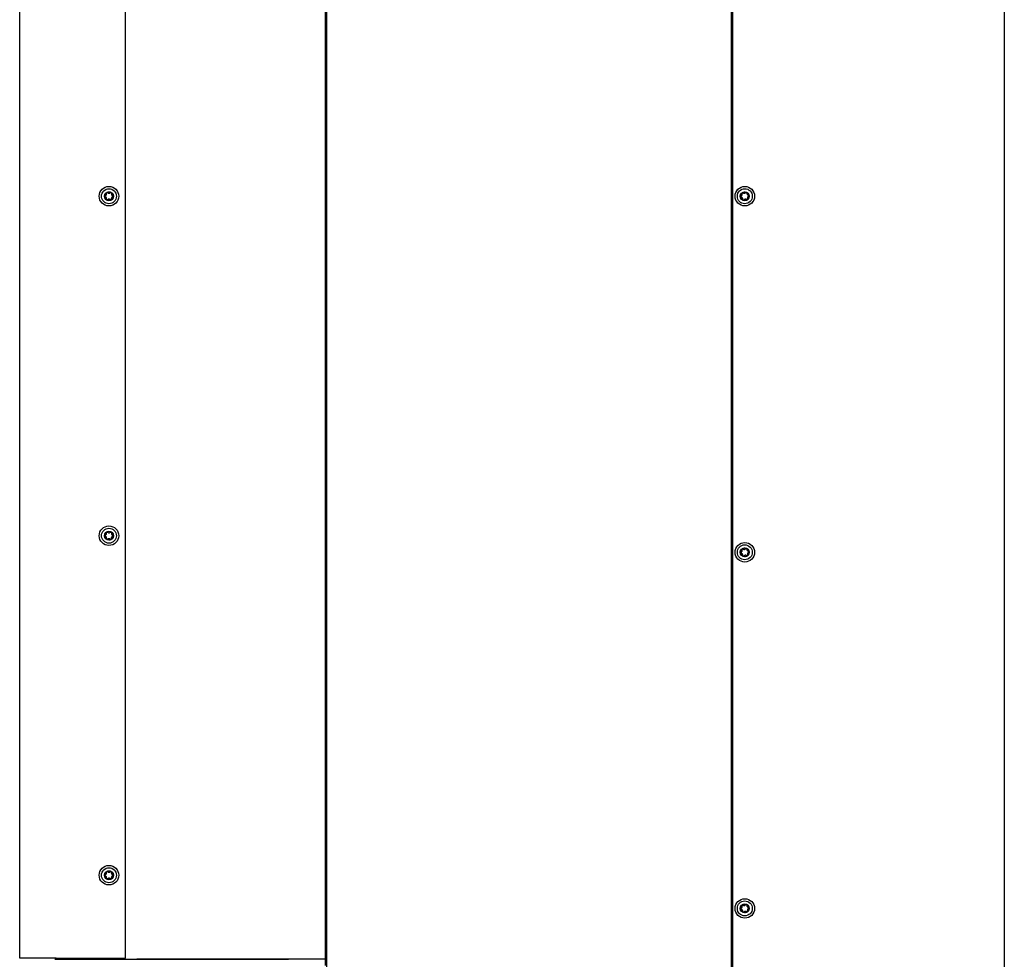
# Model space of a CAD drawing. Extents: x 1107 to 4046, y 937 to 3355.
# Tile 18 of 49: x 1109 to 1583, y 1859 to 2312. Entities that reach past the tile are written whole.
import ezdxf

# ---------------------------------------------------------------- set-up
doc = ezdxf.new("R2010")
doc.units = 0
doc.layers.add('KF_VIDA_L_+_C_RIGHT', color=7, linetype='CONTINUOUS')

# ---------------------------------------------------------------- blocks, each defined once
blk = doc.blocks.new('KF_VIDA_L_+_C_RIGHT')
at = {"layer": 'KF_VIDA_L_+_C_RIGHT'}
for p, q in [((-135, 1071.5), (-135, 3.5)), ((-134.5, 1071.5), (-134.5, 3.5)), ((-3.5, 1071.5), (-3.5, 3.5)), ((-330, 910.75), (-330, 164.25)), ((-477.8, 170.5), (-477.8, 904.5)), ((-426.8, 170.5), (-426.8, 904.5)), ((-330.43, 170), (-330.43, 905)), ((-330, 196.5), (-330.43, 196.5)), ((-460.3, 170.5), (-477.8, 170.5)), ((-460.8, 170), (-348.3, 170)), ((-460.3, 170.5), (-426.8, 170.5)), ((-449.8, 170.5), (-449.8, 170)), ((-348.3, 170), (-421.39, 170)), ((-330.6, 170), (-348.3, 170)), ((-330.6, 170), (-348.3, 170)), ((-330.6, 170), (-330.43, 170)), ((-330.43, 167), (-330.43, 170))]:
    blk.add_line(p, q, dxfattribs=at)
for centre, radius in [((-434.8, 537.5), 4.7), ((-434.8, 537.5), 3.6), ((-128.5, 537.5), 4.7), ((-128.5, 537.5), 3.6), ((-434.8, 537.5), 2.17), ((-128.5, 537.5), 2.17), ((-434.8, 374), 4.7), ((-434.8, 374), 3.6), ((-434.8, 374), 2.17), ((-128.5, 366), 4.7), ((-128.5, 366), 3.6), ((-128.5, 366), 2.17), ((-434.8, 210.5), 4.7), ((-434.8, 210.5), 3.6), ((-434.8, 210.5), 2.17), ((-128.5, 194.5), 4.7), ((-128.5, 194.5), 3.6), ((-128.5, 194.5), 2.17)]:
    blk.add_circle(centre, radius, dxfattribs=at)
for centre, radius, start, end in [((-434.8, 537.5), 1.97, 179.424, 239.424), ((-434.8, 537.5), 1.97, 119.424, 179.424), ((-434.8, 537.5), 1.97, 59.424, 119.424), ((-434.8, 537.5), 1.97, 299.424, 359.424), ((-434.8, 537.5), 1.97, 359.424, 59.424), ((-128.5, 537.5), 1.97, 128.4877, 188.4877), ((-128.5, 537.5), 1.98, 188.4877, 248.4877), ((-128.5, 537.5), 1.97, 68.4877, 128.4877), ((-128.5, 537.5), 1.97, 8.4877, 68.4877), ((-128.5, 537.5), 1.97, 308.4877, 8.4877), ((-434.8, 537.5), 1.97, 239.424, 299.424), ((-128.5, 537.5), 1.98, 248.4877, 308.4877), ((-434.8, 374), 1.97, 119.5788, 179.5788), ((-434.8, 374), 1.97, 59.5788, 119.5788), ((-434.8, 374), 1.97, 359.5788, 59.5788), ((-434.8, 374), 1.97, 179.5788, 239.5788), ((-434.8, 374), 1.97, 239.5788, 299.5788), ((-434.8, 374), 1.97, 299.5788, 359.5788), ((-128.5, 366), 1.97, 128.4776, 188.4776), ((-128.5, 366), 1.97, 188.4776, 248.4776), ((-128.5, 366), 1.97, 68.4776, 128.4776), ((-128.5, 366), 1.97, 8.4776, 68.4776), ((-128.5, 366), 1.97, 308.4776, 8.4776), ((-128.5, 366), 1.97, 248.4776, 308.4776), ((-434.8, 210.5), 1.97, 120, 180), ((-434.8, 210.5), 1.97, 180, 240), ((-434.8, 210.5), 1.97, 60, 120), ((-434.8, 210.5), 1.97, 240, 300), ((-434.8, 210.5), 1.97, 0, 60), ((-434.8, 210.5), 1.97, 300, 0), ((-128.5, 194.5), 1.97, 128.4584, 188.4584), ((-128.5, 194.5), 1.97, 68.4584, 128.4584), ((-128.5, 194.5), 1.97, 8.4584, 68.4584), ((-128.5, 194.5), 1.97, 308.4584, 8.4584), ((-128.5, 194.5), 1.97, 188.4584, 248.4584), ((-128.5, 194.5), 1.97, 248.4584, 308.4584)]:
    blk.add_arc(centre, radius, start, end, dxfattribs=at)
for points, knots in [([(-436.47, 537.13), (-436.53, 537.15), (-436.58, 537.17), (-436.67, 537.24), (-436.71, 537.29), (-436.76, 537.4), (-436.78, 537.46), (-436.78, 537.52)], [0.02105829, 0.02105829, 0.02105829, 0.02105829, 0.03895374, 0.03895374, 0.05689242, 0.05689242, 0.0748311, 0.0748311, 0.0748311, 0.0748311]), ([(-436.78, 537.52), (-436.77, 537.58), (-436.76, 537.64), (-436.7, 537.75), (-436.66, 537.8), (-436.57, 537.86), (-436.52, 537.89), (-436.47, 537.9)], [0.0748311, 0.0748311, 0.0748311, 0.0748311, 0.09276978, 0.09276978, 0.11070846, 0.11070846, 0.12860391, 0.12860391, 0.12860391, 0.12860391]), ([(-436.47, 537.9), (-436.42, 537.91), (-436.37, 537.93), (-436.26, 537.98), (-436.21, 538.02), (-436.1, 538.11), (-436.06, 538.17), (-435.99, 538.28), (-435.96, 538.35), (-435.93, 538.48), (-435.93, 538.55), (-435.93, 538.66), (-435.94, 538.72), (-435.96, 538.77)], [0.0316524, 0.0316524, 0.0316524, 0.0316524, 0.0483408, 0.0483408, 0.0683806, 0.0683806, 0.0884204, 0.0884204, 0.1084603, 0.1084603, 0.1285001, 0.1285001, 0.1451885, 0.1451885, 0.1451885, 0.1451885]), ([(-435.98, 536.26), (-435.97, 536.31), (-435.96, 536.36), (-435.95, 536.47), (-435.95, 536.54), (-435.98, 536.68), (-436.01, 536.74), (-436.07, 536.86), (-436.12, 536.92), (-436.22, 537.01), (-436.27, 537.05), (-436.37, 537.1), (-436.42, 537.12), (-436.47, 537.13)], [0.0316524, 0.0316524, 0.0316524, 0.0316524, 0.0483408, 0.0483408, 0.0683806, 0.0683806, 0.0884204, 0.0884204, 0.1084603, 0.1084603, 0.1285001, 0.1285001, 0.1451885, 0.1451885, 0.1451885, 0.1451885]), ([(-435.8, 535.8), (-435.86, 535.83), (-435.9, 535.87), (-435.97, 535.98), (-435.99, 536.04), (-436, 536.15), (-436, 536.2), (-435.98, 536.26)], [0.0748311, 0.0748311, 0.0748311, 0.0748311, 0.09276978, 0.09276978, 0.11070846, 0.11070846, 0.12860391, 0.12860391, 0.12860391, 0.12860391]), ([(-435.96, 538.77), (-435.97, 538.82), (-435.98, 538.88), (-435.96, 538.99), (-435.94, 539.05), (-435.87, 539.15), (-435.82, 539.19), (-435.77, 539.22)], [0.02105829, 0.02105829, 0.02105829, 0.02105829, 0.03895374, 0.03895374, 0.05689242, 0.05689242, 0.0748311, 0.0748311, 0.0748311, 0.0748311]), ([(-435.77, 539.22), (-435.72, 539.25), (-435.66, 539.27), (-435.54, 539.27), (-435.47, 539.26), (-435.37, 539.22), (-435.32, 539.19), (-435.29, 539.14)], [0.0748311, 0.0748311, 0.0748311, 0.0748311, 0.09276978, 0.09276978, 0.11070846, 0.11070846, 0.12860391, 0.12860391, 0.12860391, 0.12860391]), ([(-434.31, 535.86), (-434.35, 535.89), (-434.39, 535.93), (-434.48, 535.99), (-434.54, 536.02), (-434.68, 536.07), (-434.75, 536.08), (-434.88, 536.08), (-434.95, 536.07), (-435.09, 536.03), (-435.15, 536), (-435.24, 535.94), (-435.28, 535.9), (-435.32, 535.87)], [0.0316524, 0.0316524, 0.0316524, 0.0316524, 0.0483408, 0.0483408, 0.0683806, 0.0683806, 0.0884204, 0.0884204, 0.1084603, 0.1084603, 0.1285001, 0.1285001, 0.1451885, 0.1451885, 0.1451885, 0.1451885]), ([(-435.29, 539.14), (-435.25, 539.11), (-435.21, 539.07), (-435.12, 539.01), (-435.06, 538.98), (-434.92, 538.93), (-434.85, 538.92), (-434.72, 538.92), (-434.65, 538.93), (-434.51, 538.97), (-434.45, 539), (-434.36, 539.06), (-434.32, 539.1), (-434.28, 539.13)], [0.0316524, 0.0316524, 0.0316524, 0.0316524, 0.0483408, 0.0483408, 0.0683806, 0.0683806, 0.0884204, 0.0884204, 0.1084603, 0.1084603, 0.1285001, 0.1285001, 0.1451885, 0.1451885, 0.1451885, 0.1451885]), ([(-434.28, 539.13), (-434.24, 539.17), (-434.19, 539.21), (-434.09, 539.25), (-434.03, 539.26), (-433.91, 539.25), (-433.85, 539.23), (-433.8, 539.2)], [0.02105829, 0.02105829, 0.02105829, 0.02105829, 0.03895374, 0.03895374, 0.05689242, 0.05689242, 0.0748311, 0.0748311, 0.0748311, 0.0748311]), ([(-433.64, 536.23), (-433.63, 536.18), (-433.62, 536.12), (-433.64, 536.01), (-433.66, 535.95), (-433.73, 535.85), (-433.78, 535.81), (-433.83, 535.78)], [0.02105829, 0.02105829, 0.02105829, 0.02105829, 0.03895374, 0.03895374, 0.05689242, 0.05689242, 0.0748311, 0.0748311, 0.0748311, 0.0748311]), ([(-433.8, 539.2), (-433.74, 539.17), (-433.7, 539.13), (-433.63, 539.02), (-433.61, 538.96), (-433.6, 538.85), (-433.6, 538.8), (-433.62, 538.74)], [0.0748311, 0.0748311, 0.0748311, 0.0748311, 0.09276978, 0.09276978, 0.11070846, 0.11070846, 0.12860391, 0.12860391, 0.12860391, 0.12860391]), ([(-433.13, 537.1), (-433.18, 537.09), (-433.23, 537.07), (-433.34, 537.02), (-433.39, 536.98), (-433.5, 536.89), (-433.54, 536.83), (-433.61, 536.72), (-433.64, 536.65), (-433.67, 536.52), (-433.67, 536.45), (-433.67, 536.34), (-433.66, 536.28), (-433.64, 536.23)], [0.0316524, 0.0316524, 0.0316524, 0.0316524, 0.0483408, 0.0483408, 0.0683806, 0.0683806, 0.0884204, 0.0884204, 0.1084603, 0.1084603, 0.1285001, 0.1285001, 0.1451885, 0.1451885, 0.1451885, 0.1451885]), ([(-433.62, 538.74), (-433.63, 538.69), (-433.64, 538.64), (-433.65, 538.53), (-433.65, 538.46), (-433.62, 538.32), (-433.59, 538.26), (-433.53, 538.14), (-433.48, 538.08), (-433.38, 537.99), (-433.33, 537.95), (-433.23, 537.9), (-433.18, 537.88), (-433.13, 537.87)], [0.0316524, 0.0316524, 0.0316524, 0.0316524, 0.0483408, 0.0483408, 0.0683806, 0.0683806, 0.0884204, 0.0884204, 0.1084603, 0.1084603, 0.1285001, 0.1285001, 0.1451885, 0.1451885, 0.1451885, 0.1451885]), ([(-433.13, 537.87), (-433.07, 537.85), (-433.02, 537.83), (-432.93, 537.76), (-432.89, 537.71), (-432.84, 537.6), (-432.82, 537.54), (-432.83, 537.48)], [0.0210583, 0.0210583, 0.0210583, 0.0210583, 0.03895374, 0.03895374, 0.05689242, 0.05689242, 0.0748311, 0.0748311, 0.0748311, 0.0748311]), ([(-432.83, 537.48), (-432.83, 537.42), (-432.84, 537.36), (-432.9, 537.25), (-432.94, 537.2), (-433.03, 537.14), (-433.08, 537.11), (-433.13, 537.1)], [0.0748311, 0.0748311, 0.0748311, 0.0748311, 0.09276978, 0.09276978, 0.11070846, 0.11070846, 0.12860391, 0.12860391, 0.12860391, 0.12860391]), ([(-130.45, 537.21), (-130.46, 537.27), (-130.46, 537.33), (-130.42, 537.45), (-130.39, 537.5), (-130.31, 537.58), (-130.26, 537.61), (-130.21, 537.63)], [0.0748311, 0.0748311, 0.0748311, 0.0748311, 0.09276978, 0.09276978, 0.11070846, 0.11070846, 0.12860391, 0.12860391, 0.12860391, 0.12860391]), ([(-130.1, 536.87), (-130.15, 536.88), (-130.21, 536.9), (-130.3, 536.95), (-130.35, 536.99), (-130.42, 537.09), (-130.44, 537.15), (-130.45, 537.21)], [0.0210583, 0.0210583, 0.0210583, 0.0210583, 0.03895374, 0.03895374, 0.05689242, 0.05689242, 0.0748311, 0.0748311, 0.0748311, 0.0748311]), ([(-130.21, 537.63), (-130.16, 537.65), (-130.11, 537.68), (-130.02, 537.74), (-129.97, 537.79), (-129.88, 537.9), (-129.85, 537.96), (-129.8, 538.08), (-129.78, 538.15), (-129.77, 538.29), (-129.78, 538.36), (-129.8, 538.47), (-129.82, 538.52), (-129.84, 538.57)], [0.0316524, 0.0316524, 0.0316524, 0.0316524, 0.0483408, 0.0483408, 0.0683806, 0.0683806, 0.0884204, 0.0884204, 0.1084603, 0.1084603, 0.1285001, 0.1285001, 0.1451885, 0.1451885, 0.1451885, 0.1451885]), ([(-129.47, 536.09), (-129.46, 536.14), (-129.46, 536.19), (-129.47, 536.3), (-129.49, 536.37), (-129.54, 536.5), (-129.57, 536.56), (-129.66, 536.67), (-129.71, 536.72), (-129.82, 536.79), (-129.88, 536.82), (-129.99, 536.86), (-130.04, 536.87), (-130.1, 536.87)], [0.0316524, 0.0316524, 0.0316524, 0.0316524, 0.0483408, 0.0483408, 0.0683806, 0.0683806, 0.0884204, 0.0884204, 0.1084603, 0.1084603, 0.1285001, 0.1285001, 0.1451885, 0.1451885, 0.1451885, 0.1451885]), ([(-129.84, 538.57), (-129.86, 538.62), (-129.88, 538.68), (-129.88, 538.79), (-129.87, 538.85), (-129.82, 538.96), (-129.78, 539.01), (-129.73, 539.05)], [0.02105829, 0.02105829, 0.02105829, 0.02105829, 0.03895374, 0.03895374, 0.05689242, 0.05689242, 0.0748311, 0.0748311, 0.0748311, 0.0748311]), ([(-129.73, 539.05), (-129.68, 539.08), (-129.62, 539.11), (-129.51, 539.14), (-129.44, 539.13), (-129.34, 539.11), (-129.28, 539.08), (-129.24, 539.05)], [0.0748311, 0.0748311, 0.0748311, 0.0748311, 0.09276978, 0.09276978, 0.11070846, 0.11070846, 0.12860391, 0.12860391, 0.12860391, 0.12860391]), ([(-129.22, 535.66), (-129.28, 535.68), (-129.33, 535.72), (-129.41, 535.81), (-129.44, 535.87), (-129.47, 535.97), (-129.48, 536.03), (-129.47, 536.09)], [0.0748311, 0.0748311, 0.0748311, 0.0748311, 0.09276978, 0.09276978, 0.11070846, 0.11070846, 0.12860391, 0.12860391, 0.12860391, 0.12860391]), ([(-129.24, 539.05), (-129.2, 539.01), (-129.15, 538.99), (-129.05, 538.94), (-128.99, 538.92), (-128.85, 538.9), (-128.78, 538.9), (-128.64, 538.92), (-128.58, 538.94), (-128.45, 539), (-128.39, 539.04), (-128.31, 539.11), (-128.27, 539.15), (-128.24, 539.2)], [0.0316524, 0.0316524, 0.0316524, 0.0316524, 0.0483408, 0.0483408, 0.0683806, 0.0683806, 0.0884204, 0.0884204, 0.1084603, 0.1084603, 0.1285001, 0.1285001, 0.1451885, 0.1451885, 0.1451885, 0.1451885]), ([(-127.76, 535.95), (-127.8, 535.99), (-127.85, 536.01), (-127.95, 536.06), (-128.01, 536.08), (-128.15, 536.1), (-128.22, 536.1), (-128.36, 536.08), (-128.42, 536.06), (-128.55, 536), (-128.61, 535.96), (-128.69, 535.89), (-128.73, 535.85), (-128.76, 535.8)], [0.0316524, 0.0316524, 0.0316524, 0.0316524, 0.0483408, 0.0483408, 0.0683806, 0.0683806, 0.0884204, 0.0884204, 0.1084603, 0.1084603, 0.1285001, 0.1285001, 0.1451885, 0.1451885, 0.1451885, 0.1451885]), ([(-128.24, 539.2), (-128.21, 539.24), (-128.17, 539.28), (-128.07, 539.34), (-128.02, 539.36), (-127.89, 539.37), (-127.83, 539.36), (-127.78, 539.34)], [0.02105829, 0.02105829, 0.02105829, 0.02105829, 0.03895374, 0.03895374, 0.05689242, 0.05689242, 0.0748311, 0.0748311, 0.0748311, 0.0748311]), ([(-127.78, 539.34), (-127.72, 539.32), (-127.67, 539.28), (-127.59, 539.19), (-127.56, 539.13), (-127.53, 539.03), (-127.52, 538.97), (-127.53, 538.91)], [0.0748311, 0.0748311, 0.0748311, 0.0748311, 0.09276978, 0.09276978, 0.11070846, 0.11070846, 0.12860391, 0.12860391, 0.12860391, 0.12860391]), ([(-127.53, 538.91), (-127.54, 538.86), (-127.54, 538.81), (-127.53, 538.7), (-127.51, 538.63), (-127.46, 538.5), (-127.43, 538.44), (-127.34, 538.33), (-127.29, 538.28), (-127.18, 538.21), (-127.12, 538.18), (-127.01, 538.14), (-126.96, 538.13), (-126.9, 538.13)], [0.0316524, 0.0316524, 0.0316524, 0.0316524, 0.0483408, 0.0483408, 0.0683806, 0.0683806, 0.0884204, 0.0884204, 0.1084603, 0.1084603, 0.1285001, 0.1285001, 0.1451885, 0.1451885, 0.1451885, 0.1451885]), ([(-127.16, 536.43), (-127.14, 536.38), (-127.12, 536.32), (-127.12, 536.21), (-127.13, 536.15), (-127.18, 536.04), (-127.22, 535.99), (-127.27, 535.95)], [0.02105829, 0.02105829, 0.02105829, 0.02105829, 0.03895374, 0.03895374, 0.05689242, 0.05689242, 0.0748311, 0.0748311, 0.0748311, 0.0748311]), ([(-126.79, 537.37), (-126.84, 537.35), (-126.89, 537.32), (-126.98, 537.26), (-127.03, 537.21), (-127.12, 537.1), (-127.15, 537.04), (-127.2, 536.92), (-127.22, 536.85), (-127.23, 536.71), (-127.22, 536.64), (-127.2, 536.53), (-127.18, 536.48), (-127.16, 536.43)], [0.0316524, 0.0316524, 0.0316524, 0.0316524, 0.0483408, 0.0483408, 0.0683806, 0.0683806, 0.0884204, 0.0884204, 0.1084603, 0.1084603, 0.1285001, 0.1285001, 0.1451885, 0.1451885, 0.1451885, 0.1451885]), ([(-126.9, 538.13), (-126.85, 538.12), (-126.79, 538.1), (-126.7, 538.05), (-126.65, 538.01), (-126.58, 537.91), (-126.56, 537.85), (-126.55, 537.79)], [0.02105829, 0.02105829, 0.02105829, 0.02105829, 0.03895374, 0.03895374, 0.05689242, 0.05689242, 0.0748311, 0.0748311, 0.0748311, 0.0748311]), ([(-126.55, 537.79), (-126.54, 537.73), (-126.54, 537.67), (-126.58, 537.55), (-126.61, 537.5), (-126.69, 537.42), (-126.74, 537.39), (-126.79, 537.37)], [0.0748311, 0.0748311, 0.0748311, 0.0748311, 0.09276978, 0.09276978, 0.11070846, 0.11070846, 0.12860391, 0.12860391, 0.12860391, 0.12860391]), ([(-435.32, 535.87), (-435.36, 535.83), (-435.41, 535.79), (-435.51, 535.75), (-435.57, 535.74), (-435.69, 535.75), (-435.75, 535.77), (-435.8, 535.8)], [0.02105829, 0.02105829, 0.02105829, 0.02105829, 0.03895374, 0.03895374, 0.05689242, 0.05689242, 0.0748311, 0.0748311, 0.0748311, 0.0748311]), ([(-433.83, 535.78), (-433.88, 535.75), (-433.94, 535.73), (-434.06, 535.73), (-434.13, 535.74), (-434.23, 535.78), (-434.28, 535.81), (-434.31, 535.86)], [0.0748311, 0.0748311, 0.0748311, 0.0748311, 0.09276978, 0.09276978, 0.11070846, 0.11070846, 0.12860391, 0.12860391, 0.12860391, 0.12860391]), ([(-128.76, 535.8), (-128.79, 535.76), (-128.83, 535.72), (-128.93, 535.66), (-128.98, 535.64), (-129.11, 535.63), (-129.17, 535.64), (-129.22, 535.66)], [0.02105829, 0.02105829, 0.02105829, 0.02105829, 0.03895374, 0.03895374, 0.05689242, 0.05689242, 0.0748311, 0.0748311, 0.0748311, 0.0748311]), ([(-127.27, 535.95), (-127.32, 535.92), (-127.38, 535.89), (-127.49, 535.86), (-127.56, 535.87), (-127.66, 535.89), (-127.72, 535.92), (-127.76, 535.95)], [0.0748311, 0.0748311, 0.0748311, 0.0748311, 0.09276978, 0.09276978, 0.11070846, 0.11070846, 0.12860391, 0.12860391, 0.12860391, 0.12860391]), ([(-436.47, 374.4), (-436.42, 374.41), (-436.37, 374.43), (-436.27, 374.48), (-436.21, 374.51), (-436.11, 374.61), (-436.06, 374.66), (-435.99, 374.78), (-435.97, 374.84), (-435.93, 374.98), (-435.93, 375.05), (-435.94, 375.16), (-435.94, 375.21), (-435.96, 375.26)], [0.0316524, 0.0316524, 0.0316524, 0.0316524, 0.0483408, 0.0483408, 0.0683806, 0.0683806, 0.0884204, 0.0884204, 0.1084603, 0.1084603, 0.1285001, 0.1285001, 0.1451885, 0.1451885, 0.1451885, 0.1451885]), ([(-435.96, 375.26), (-435.97, 375.32), (-435.98, 375.38), (-435.96, 375.49), (-435.94, 375.54), (-435.87, 375.64), (-435.83, 375.69), (-435.77, 375.72)], [0.02105829, 0.02105829, 0.02105829, 0.02105829, 0.03895374, 0.03895374, 0.05689242, 0.05689242, 0.0748311, 0.0748311, 0.0748311, 0.0748311]), ([(-435.77, 375.72), (-435.72, 375.75), (-435.66, 375.77), (-435.54, 375.77), (-435.48, 375.76), (-435.38, 375.72), (-435.33, 375.68), (-435.29, 375.64)], [0.0748311, 0.0748311, 0.0748311, 0.0748311, 0.09276978, 0.09276978, 0.11070846, 0.11070846, 0.12860391, 0.12860391, 0.12860391, 0.12860391]), ([(-435.29, 375.64), (-435.25, 375.6), (-435.21, 375.57), (-435.12, 375.51), (-435.06, 375.48), (-434.93, 375.43), (-434.86, 375.42), (-434.72, 375.42), (-434.65, 375.43), (-434.52, 375.47), (-434.46, 375.5), (-434.36, 375.56), (-434.32, 375.6), (-434.29, 375.64)], [0.0316524, 0.0316524, 0.0316524, 0.0316524, 0.0483408, 0.0483408, 0.0683806, 0.0683806, 0.0884204, 0.0884204, 0.1084603, 0.1084603, 0.1285001, 0.1285001, 0.1451885, 0.1451885, 0.1451885, 0.1451885]), ([(-434.29, 375.64), (-434.25, 375.68), (-434.2, 375.71), (-434.1, 375.75), (-434.03, 375.76), (-433.91, 375.75), (-433.85, 375.73), (-433.8, 375.7)], [0.02105829, 0.02105829, 0.02105829, 0.02105829, 0.03895374, 0.03895374, 0.05689242, 0.05689242, 0.0748311, 0.0748311, 0.0748311, 0.0748311]), ([(-433.8, 375.7), (-433.75, 375.67), (-433.7, 375.63), (-433.64, 375.53), (-433.62, 375.47), (-433.6, 375.36), (-433.61, 375.3), (-433.62, 375.25)], [0.0748311, 0.0748311, 0.0748311, 0.0748311, 0.09276978, 0.09276978, 0.11070846, 0.11070846, 0.12860391, 0.12860391, 0.12860391, 0.12860391]), ([(-433.62, 375.25), (-433.64, 375.2), (-433.65, 375.14), (-433.66, 375.03), (-433.65, 374.96), (-433.62, 374.83), (-433.6, 374.76), (-433.53, 374.64), (-433.49, 374.59), (-433.38, 374.49), (-433.33, 374.45), (-433.23, 374.4), (-433.18, 374.38), (-433.13, 374.37)], [0.0316524, 0.0316524, 0.0316524, 0.0316524, 0.0483408, 0.0483408, 0.0683806, 0.0683806, 0.0884204, 0.0884204, 0.1084603, 0.1084603, 0.1285001, 0.1285001, 0.1451885, 0.1451885, 0.1451885, 0.1451885]), ([(-436.47, 373.63), (-436.53, 373.64), (-436.58, 373.67), (-436.67, 373.74), (-436.71, 373.78), (-436.76, 373.89), (-436.78, 373.95), (-436.78, 374.01)], [0.02105829, 0.02105829, 0.02105829, 0.02105829, 0.03895374, 0.03895374, 0.05689242, 0.05689242, 0.0748311, 0.0748311, 0.0748311, 0.0748311]), ([(-436.78, 374.01), (-436.77, 374.07), (-436.76, 374.14), (-436.7, 374.25), (-436.66, 374.29), (-436.58, 374.36), (-436.52, 374.38), (-436.47, 374.4)], [0.0748311, 0.0748311, 0.0748311, 0.0748311, 0.09276978, 0.09276978, 0.11070846, 0.11070846, 0.12860391, 0.12860391, 0.12860391, 0.12860391]), ([(-435.98, 372.75), (-435.96, 372.8), (-435.95, 372.86), (-435.94, 372.97), (-435.95, 373.04), (-435.98, 373.17), (-436, 373.24), (-436.07, 373.36), (-436.11, 373.41), (-436.22, 373.51), (-436.27, 373.55), (-436.37, 373.6), (-436.42, 373.62), (-436.47, 373.63)], [0.0316524, 0.0316524, 0.0316524, 0.0316524, 0.0483408, 0.0483408, 0.0683806, 0.0683806, 0.0884204, 0.0884204, 0.1084603, 0.1084603, 0.1285001, 0.1285001, 0.1451885, 0.1451885, 0.1451885, 0.1451885]), ([(-435.8, 372.3), (-435.85, 372.33), (-435.9, 372.37), (-435.96, 372.47), (-435.98, 372.53), (-436, 372.64), (-435.99, 372.7), (-435.98, 372.75)], [0.0748311, 0.0748311, 0.0748311, 0.0748311, 0.09276978, 0.09276978, 0.11070846, 0.11070846, 0.12860391, 0.12860391, 0.12860391, 0.12860391]), ([(-435.31, 372.36), (-435.35, 372.32), (-435.4, 372.29), (-435.5, 372.25), (-435.57, 372.24), (-435.69, 372.25), (-435.75, 372.27), (-435.8, 372.3)], [0.02105829, 0.02105829, 0.02105829, 0.02105829, 0.03895374, 0.03895374, 0.05689242, 0.05689242, 0.0748311, 0.0748311, 0.0748311, 0.0748311]), ([(-434.31, 372.36), (-434.35, 372.4), (-434.39, 372.43), (-434.48, 372.49), (-434.54, 372.52), (-434.67, 372.57), (-434.74, 372.58), (-434.88, 372.58), (-434.95, 372.57), (-435.08, 372.53), (-435.14, 372.5), (-435.24, 372.44), (-435.28, 372.4), (-435.31, 372.36)], [0.0316524, 0.0316524, 0.0316524, 0.0316524, 0.0483408, 0.0483408, 0.0683806, 0.0683806, 0.0884204, 0.0884204, 0.1084603, 0.1084603, 0.1285001, 0.1285001, 0.1451885, 0.1451885, 0.1451885, 0.1451885]), ([(-433.83, 372.28), (-433.88, 372.25), (-433.94, 372.23), (-434.06, 372.23), (-434.12, 372.24), (-434.22, 372.28), (-434.27, 372.32), (-434.31, 372.36)], [0.0748311, 0.0748311, 0.0748311, 0.0748311, 0.09276978, 0.09276978, 0.11070846, 0.11070846, 0.12860391, 0.12860391, 0.12860391, 0.12860391]), ([(-433.64, 372.74), (-433.63, 372.68), (-433.62, 372.62), (-433.64, 372.51), (-433.66, 372.46), (-433.73, 372.36), (-433.77, 372.31), (-433.83, 372.28)], [0.02105829, 0.02105829, 0.02105829, 0.02105829, 0.03895374, 0.03895374, 0.05689242, 0.05689242, 0.0748311, 0.0748311, 0.0748311, 0.0748311]), ([(-433.13, 373.6), (-433.18, 373.59), (-433.23, 373.57), (-433.33, 373.52), (-433.39, 373.49), (-433.49, 373.39), (-433.54, 373.34), (-433.61, 373.22), (-433.63, 373.16), (-433.67, 373.02), (-433.67, 372.95), (-433.66, 372.84), (-433.66, 372.79), (-433.64, 372.74)], [0.0316524, 0.0316524, 0.0316524, 0.0316524, 0.0483408, 0.0483408, 0.0683806, 0.0683806, 0.0884204, 0.0884204, 0.1084603, 0.1084603, 0.1285001, 0.1285001, 0.1451885, 0.1451885, 0.1451885, 0.1451885]), ([(-433.13, 374.37), (-433.07, 374.36), (-433.02, 374.33), (-432.93, 374.26), (-432.89, 374.22), (-432.84, 374.11), (-432.82, 374.05), (-432.83, 373.99)], [0.0210583, 0.0210583, 0.0210583, 0.0210583, 0.03895374, 0.03895374, 0.05689242, 0.05689242, 0.0748311, 0.0748311, 0.0748311, 0.0748311]), ([(-432.83, 373.99), (-432.83, 373.93), (-432.84, 373.86), (-432.9, 373.75), (-432.94, 373.71), (-433.02, 373.64), (-433.08, 373.62), (-433.13, 373.6)], [0.0748311, 0.0748311, 0.0748311, 0.0748311, 0.09276978, 0.09276978, 0.11070846, 0.11070846, 0.12860391, 0.12860391, 0.12860391, 0.12860391]), ([(-130.45, 365.71), (-130.46, 365.77), (-130.46, 365.83), (-130.42, 365.95), (-130.39, 366), (-130.31, 366.08), (-130.26, 366.11), (-130.21, 366.13)], [0.0748311, 0.0748311, 0.0748311, 0.0748311, 0.09276978, 0.09276978, 0.11070846, 0.11070846, 0.12860391, 0.12860391, 0.12860391, 0.12860391]), ([(-130.1, 365.37), (-130.15, 365.38), (-130.21, 365.4), (-130.3, 365.45), (-130.35, 365.49), (-130.42, 365.59), (-130.44, 365.65), (-130.45, 365.71)], [0.02105829, 0.02105829, 0.02105829, 0.02105829, 0.03895374, 0.03895374, 0.05689242, 0.05689242, 0.0748311, 0.0748311, 0.0748311, 0.0748311]), ([(-130.21, 366.13), (-130.16, 366.15), (-130.11, 366.18), (-130.02, 366.24), (-129.97, 366.29), (-129.88, 366.4), (-129.85, 366.46), (-129.8, 366.58), (-129.78, 366.65), (-129.77, 366.79), (-129.78, 366.86), (-129.8, 366.97), (-129.82, 367.02), (-129.84, 367.07)], [0.0316524, 0.0316524, 0.0316524, 0.0316524, 0.0483408, 0.0483408, 0.0683806, 0.0683806, 0.0884204, 0.0884204, 0.1084603, 0.1084603, 0.1285001, 0.1285001, 0.1451885, 0.1451885, 0.1451885, 0.1451885]), ([(-129.47, 364.59), (-129.46, 364.64), (-129.46, 364.69), (-129.47, 364.8), (-129.49, 364.87), (-129.54, 365), (-129.57, 365.06), (-129.66, 365.17), (-129.71, 365.22), (-129.82, 365.29), (-129.88, 365.32), (-129.99, 365.36), (-130.04, 365.37), (-130.1, 365.37)], [0.0316524, 0.0316524, 0.0316524, 0.0316524, 0.0483408, 0.0483408, 0.0683806, 0.0683806, 0.0884204, 0.0884204, 0.1084603, 0.1084603, 0.1285001, 0.1285001, 0.1451885, 0.1451885, 0.1451885, 0.1451885]), ([(-129.84, 367.07), (-129.86, 367.12), (-129.88, 367.18), (-129.88, 367.29), (-129.87, 367.35), (-129.82, 367.46), (-129.78, 367.51), (-129.73, 367.55)], [0.02105829, 0.02105829, 0.02105829, 0.02105829, 0.03895374, 0.03895374, 0.05689242, 0.05689242, 0.0748311, 0.0748311, 0.0748311, 0.0748311]), ([(-129.73, 367.55), (-129.68, 367.58), (-129.62, 367.61), (-129.51, 367.64), (-129.44, 367.63), (-129.34, 367.61), (-129.28, 367.58), (-129.24, 367.55)], [0.0748311, 0.0748311, 0.0748311, 0.0748311, 0.09276978, 0.09276978, 0.11070846, 0.11070846, 0.12860391, 0.12860391, 0.12860391, 0.12860391]), ([(-129.24, 367.55), (-129.2, 367.51), (-129.15, 367.49), (-129.05, 367.44), (-128.98, 367.42), (-128.85, 367.4), (-128.78, 367.4), (-128.64, 367.42), (-128.57, 367.44), (-128.45, 367.5), (-128.39, 367.54), (-128.31, 367.61), (-128.27, 367.65), (-128.24, 367.7)], [0.0316524, 0.0316524, 0.0316524, 0.0316524, 0.0483408, 0.0483408, 0.0683806, 0.0683806, 0.0884204, 0.0884204, 0.1084603, 0.1084603, 0.1285001, 0.1285001, 0.1451885, 0.1451885, 0.1451885, 0.1451885]), ([(-128.24, 367.7), (-128.21, 367.74), (-128.17, 367.78), (-128.07, 367.84), (-128.02, 367.86), (-127.89, 367.87), (-127.83, 367.86), (-127.78, 367.84)], [0.02105829, 0.02105829, 0.02105829, 0.02105829, 0.03895374, 0.03895374, 0.05689242, 0.05689242, 0.0748311, 0.0748311, 0.0748311, 0.0748311]), ([(-127.78, 367.84), (-127.72, 367.82), (-127.67, 367.78), (-127.59, 367.69), (-127.56, 367.63), (-127.53, 367.53), (-127.52, 367.47), (-127.53, 367.41)], [0.0748311, 0.0748311, 0.0748311, 0.0748311, 0.09276978, 0.09276978, 0.11070846, 0.11070846, 0.12860391, 0.12860391, 0.12860391, 0.12860391]), ([(-127.53, 367.41), (-127.54, 367.36), (-127.54, 367.31), (-127.53, 367.2), (-127.51, 367.13), (-127.46, 367), (-127.43, 366.94), (-127.34, 366.83), (-127.29, 366.78), (-127.18, 366.71), (-127.12, 366.68), (-127.01, 366.64), (-126.96, 366.63), (-126.9, 366.63)], [0.0316524, 0.0316524, 0.0316524, 0.0316524, 0.0483408, 0.0483408, 0.0683806, 0.0683806, 0.0884204, 0.0884204, 0.1084603, 0.1084603, 0.1285001, 0.1285001, 0.1451885, 0.1451885, 0.1451885, 0.1451885]), ([(-126.79, 365.87), (-126.84, 365.85), (-126.89, 365.82), (-126.98, 365.76), (-127.03, 365.71), (-127.12, 365.6), (-127.15, 365.54), (-127.2, 365.42), (-127.22, 365.35), (-127.23, 365.21), (-127.22, 365.14), (-127.2, 365.03), (-127.18, 364.98), (-127.16, 364.93)], [0.0316524, 0.0316524, 0.0316524, 0.0316524, 0.0483408, 0.0483408, 0.0683806, 0.0683806, 0.0884204, 0.0884204, 0.1084603, 0.1084603, 0.1285001, 0.1285001, 0.1451885, 0.1451885, 0.1451885, 0.1451885]), ([(-126.9, 366.63), (-126.85, 366.62), (-126.79, 366.6), (-126.7, 366.55), (-126.65, 366.51), (-126.58, 366.41), (-126.56, 366.35), (-126.55, 366.29)], [0.0210583, 0.0210583, 0.0210583, 0.0210583, 0.03895374, 0.03895374, 0.05689242, 0.05689242, 0.0748311, 0.0748311, 0.0748311, 0.0748311]), ([(-126.55, 366.29), (-126.54, 366.23), (-126.54, 366.17), (-126.58, 366.05), (-126.61, 366), (-126.69, 365.92), (-126.74, 365.89), (-126.79, 365.87)], [0.0748311, 0.0748311, 0.0748311, 0.0748311, 0.09276978, 0.09276978, 0.11070846, 0.11070846, 0.12860391, 0.12860391, 0.12860391, 0.12860391]), ([(-129.22, 364.16), (-129.28, 364.18), (-129.33, 364.22), (-129.41, 364.31), (-129.44, 364.37), (-129.47, 364.47), (-129.48, 364.53), (-129.47, 364.59)], [0.0748311, 0.0748311, 0.0748311, 0.0748311, 0.09276978, 0.09276978, 0.11070846, 0.11070846, 0.12860391, 0.12860391, 0.12860391, 0.12860391]), ([(-128.76, 364.3), (-128.79, 364.26), (-128.83, 364.22), (-128.93, 364.16), (-128.98, 364.14), (-129.11, 364.13), (-129.17, 364.14), (-129.22, 364.16)], [0.02105829, 0.02105829, 0.02105829, 0.02105829, 0.03895374, 0.03895374, 0.05689242, 0.05689242, 0.0748311, 0.0748311, 0.0748311, 0.0748311]), ([(-127.76, 364.45), (-127.8, 364.49), (-127.85, 364.51), (-127.95, 364.56), (-128.02, 364.58), (-128.15, 364.6), (-128.22, 364.6), (-128.36, 364.58), (-128.43, 364.56), (-128.55, 364.5), (-128.61, 364.46), (-128.69, 364.39), (-128.73, 364.35), (-128.76, 364.3)], [0.0316524, 0.0316524, 0.0316524, 0.0316524, 0.0483408, 0.0483408, 0.0683806, 0.0683806, 0.0884204, 0.0884204, 0.1084603, 0.1084603, 0.1285001, 0.1285001, 0.1451885, 0.1451885, 0.1451885, 0.1451885]), ([(-127.27, 364.45), (-127.32, 364.42), (-127.38, 364.39), (-127.49, 364.36), (-127.56, 364.37), (-127.66, 364.39), (-127.72, 364.42), (-127.76, 364.45)], [0.0748311, 0.0748311, 0.0748311, 0.0748311, 0.09276978, 0.09276978, 0.11070846, 0.11070846, 0.12860391, 0.12860391, 0.12860391, 0.12860391]), ([(-127.16, 364.93), (-127.14, 364.88), (-127.12, 364.82), (-127.12, 364.71), (-127.13, 364.65), (-127.18, 364.54), (-127.22, 364.49), (-127.27, 364.45)], [0.02105829, 0.02105829, 0.02105829, 0.02105829, 0.03895374, 0.03895374, 0.05689242, 0.05689242, 0.0748311, 0.0748311, 0.0748311, 0.0748311]), ([(-436.78, 210.5), (-436.78, 210.56), (-436.76, 210.62), (-436.71, 210.73), (-436.67, 210.78), (-436.58, 210.85), (-436.53, 210.87), (-436.47, 210.88)], [0.0748311, 0.0748311, 0.0748311, 0.0748311, 0.09276978, 0.09276978, 0.11070846, 0.11070846, 0.12860391, 0.12860391, 0.12860391, 0.12860391]), ([(-436.47, 210.12), (-436.53, 210.13), (-436.58, 210.15), (-436.67, 210.22), (-436.71, 210.27), (-436.76, 210.38), (-436.78, 210.44), (-436.78, 210.5)], [0.02105829, 0.02105829, 0.02105829, 0.02105829, 0.03895374, 0.03895374, 0.05689242, 0.05689242, 0.0748311, 0.0748311, 0.0748311, 0.0748311]), ([(-436.47, 210.88), (-436.42, 210.9), (-436.37, 210.91), (-436.27, 210.96), (-436.21, 211), (-436.11, 211.1), (-436.07, 211.15), (-436, 211.27), (-435.97, 211.34), (-435.94, 211.47), (-435.94, 211.54), (-435.94, 211.65), (-435.95, 211.7), (-435.97, 211.76)], [0.0316524, 0.0316524, 0.0316524, 0.0316524, 0.0483408, 0.0483408, 0.0683806, 0.0683806, 0.0884204, 0.0884204, 0.1084603, 0.1084603, 0.1285001, 0.1285001, 0.1451885, 0.1451885, 0.1451885, 0.1451885]), ([(-435.97, 209.24), (-435.95, 209.3), (-435.94, 209.35), (-435.94, 209.46), (-435.94, 209.53), (-435.97, 209.66), (-436, 209.73), (-436.07, 209.85), (-436.11, 209.9), (-436.21, 210), (-436.27, 210.04), (-436.37, 210.09), (-436.42, 210.1), (-436.47, 210.12)], [0.0316524, 0.0316524, 0.0316524, 0.0316524, 0.0483408, 0.0483408, 0.0683806, 0.0683806, 0.0884204, 0.0884204, 0.1084603, 0.1084603, 0.1285001, 0.1285001, 0.1451885, 0.1451885, 0.1451885, 0.1451885]), ([(-435.97, 211.76), (-435.98, 211.81), (-435.99, 211.87), (-435.97, 211.98), (-435.95, 212.04), (-435.89, 212.14), (-435.84, 212.18), (-435.79, 212.21)], [0.02105829, 0.02105829, 0.02105829, 0.02105829, 0.03895374, 0.03895374, 0.05689242, 0.05689242, 0.0748311, 0.0748311, 0.0748311, 0.0748311]), ([(-435.79, 208.79), (-435.84, 208.82), (-435.89, 208.86), (-435.95, 208.96), (-435.97, 209.02), (-435.99, 209.13), (-435.98, 209.19), (-435.97, 209.24)], [0.0748311, 0.0748311, 0.0748311, 0.0748311, 0.09276978, 0.09276978, 0.11070846, 0.11070846, 0.12860391, 0.12860391, 0.12860391, 0.12860391]), ([(-435.79, 212.21), (-435.74, 212.24), (-435.67, 212.26), (-435.55, 212.27), (-435.49, 212.26), (-435.39, 212.21), (-435.34, 212.18), (-435.3, 212.14)], [0.0748311, 0.0748311, 0.0748311, 0.0748311, 0.09276978, 0.09276978, 0.11070846, 0.11070846, 0.12860391, 0.12860391, 0.12860391, 0.12860391]), ([(-435.3, 208.86), (-435.34, 208.82), (-435.39, 208.79), (-435.49, 208.74), (-435.55, 208.73), (-435.67, 208.74), (-435.74, 208.76), (-435.79, 208.79)], [0.02105829, 0.02105829, 0.02105829, 0.02105829, 0.03895374, 0.03895374, 0.05689242, 0.05689242, 0.0748311, 0.0748311, 0.0748311, 0.0748311]), ([(-435.3, 212.14), (-435.27, 212.1), (-435.23, 212.07), (-435.13, 212), (-435.07, 211.97), (-434.94, 211.93), (-434.87, 211.92), (-434.73, 211.92), (-434.66, 211.93), (-434.53, 211.97), (-434.47, 212), (-434.37, 212.07), (-434.33, 212.1), (-434.3, 212.14)], [0.0316524, 0.0316524, 0.0316524, 0.0316524, 0.0483408, 0.0483408, 0.0683806, 0.0683806, 0.0884204, 0.0884204, 0.1084603, 0.1084603, 0.1285001, 0.1285001, 0.1451885, 0.1451885, 0.1451885, 0.1451885]), ([(-434.3, 208.86), (-434.33, 208.9), (-434.37, 208.93), (-434.47, 209), (-434.53, 209.03), (-434.66, 209.07), (-434.73, 209.08), (-434.87, 209.08), (-434.94, 209.07), (-435.07, 209.03), (-435.13, 209), (-435.23, 208.93), (-435.27, 208.9), (-435.3, 208.86)], [0.0316524, 0.0316524, 0.0316524, 0.0316524, 0.0483408, 0.0483408, 0.0683806, 0.0683806, 0.0884204, 0.0884204, 0.1084603, 0.1084603, 0.1285001, 0.1285001, 0.1451885, 0.1451885, 0.1451885, 0.1451885]), ([(-434.3, 212.14), (-434.26, 212.18), (-434.21, 212.21), (-434.11, 212.26), (-434.05, 212.27), (-433.93, 212.26), (-433.86, 212.24), (-433.81, 212.21)], [0.02105829, 0.02105829, 0.02105829, 0.02105829, 0.03895374, 0.03895374, 0.05689242, 0.05689242, 0.0748311, 0.0748311, 0.0748311, 0.0748311]), ([(-433.81, 208.79), (-433.86, 208.76), (-433.93, 208.74), (-434.05, 208.73), (-434.11, 208.74), (-434.21, 208.79), (-434.26, 208.82), (-434.3, 208.86)], [0.0748311, 0.0748311, 0.0748311, 0.0748311, 0.09276978, 0.09276978, 0.11070846, 0.11070846, 0.12860391, 0.12860391, 0.12860391, 0.12860391]), ([(-433.81, 212.21), (-433.76, 212.18), (-433.71, 212.14), (-433.65, 212.04), (-433.63, 211.98), (-433.61, 211.87), (-433.62, 211.81), (-433.63, 211.76)], [0.0748311, 0.0748311, 0.0748311, 0.0748311, 0.09276978, 0.09276978, 0.11070846, 0.11070846, 0.12860391, 0.12860391, 0.12860391, 0.12860391]), ([(-433.63, 209.24), (-433.62, 209.19), (-433.61, 209.13), (-433.63, 209.02), (-433.65, 208.96), (-433.71, 208.86), (-433.76, 208.82), (-433.81, 208.79)], [0.02105829, 0.02105829, 0.02105829, 0.02105829, 0.03895374, 0.03895374, 0.05689242, 0.05689242, 0.0748311, 0.0748311, 0.0748311, 0.0748311]), ([(-433.63, 211.76), (-433.65, 211.7), (-433.66, 211.65), (-433.66, 211.54), (-433.66, 211.47), (-433.63, 211.34), (-433.6, 211.27), (-433.53, 211.15), (-433.49, 211.1), (-433.39, 211), (-433.33, 210.96), (-433.23, 210.91), (-433.18, 210.9), (-433.13, 210.88)], [0.0316524, 0.0316524, 0.0316524, 0.0316524, 0.0483408, 0.0483408, 0.0683806, 0.0683806, 0.0884204, 0.0884204, 0.1084603, 0.1084603, 0.1285001, 0.1285001, 0.1451885, 0.1451885, 0.1451885, 0.1451885]), ([(-433.13, 210.12), (-433.18, 210.1), (-433.23, 210.09), (-433.33, 210.04), (-433.39, 210), (-433.49, 209.9), (-433.53, 209.85), (-433.6, 209.73), (-433.63, 209.66), (-433.66, 209.53), (-433.66, 209.46), (-433.66, 209.35), (-433.65, 209.3), (-433.63, 209.24)], [0.0316524, 0.0316524, 0.0316524, 0.0316524, 0.0483408, 0.0483408, 0.0683806, 0.0683806, 0.0884204, 0.0884204, 0.1084603, 0.1084603, 0.1285001, 0.1285001, 0.1451885, 0.1451885, 0.1451885, 0.1451885]), ([(-433.13, 210.88), (-433.07, 210.87), (-433.02, 210.85), (-432.93, 210.78), (-432.89, 210.73), (-432.84, 210.62), (-432.83, 210.56), (-432.83, 210.5)], [0.0210583, 0.0210583, 0.0210583, 0.0210583, 0.03895374, 0.03895374, 0.05689242, 0.05689242, 0.0748311, 0.0748311, 0.0748311, 0.0748311]), ([(-432.83, 210.5), (-432.83, 210.44), (-432.84, 210.38), (-432.89, 210.27), (-432.93, 210.22), (-433.02, 210.15), (-433.07, 210.13), (-433.13, 210.12)], [0.0748311, 0.0748311, 0.0748311, 0.0748311, 0.09276978, 0.09276978, 0.11070846, 0.11070846, 0.12860391, 0.12860391, 0.12860391, 0.12860391]), ([(-130.45, 194.21), (-130.46, 194.27), (-130.46, 194.33), (-130.42, 194.45), (-130.39, 194.5), (-130.31, 194.58), (-130.26, 194.61), (-130.21, 194.63)], [0.0748311, 0.0748311, 0.0748311, 0.0748311, 0.09276978, 0.09276978, 0.11070846, 0.11070846, 0.12860391, 0.12860391, 0.12860391, 0.12860391]), ([(-130.21, 194.63), (-130.16, 194.65), (-130.11, 194.68), (-130.02, 194.74), (-129.97, 194.79), (-129.88, 194.9), (-129.85, 194.96), (-129.8, 195.08), (-129.78, 195.15), (-129.77, 195.29), (-129.78, 195.36), (-129.8, 195.47), (-129.82, 195.52), (-129.84, 195.57)], [0.0316524, 0.0316524, 0.0316524, 0.0316524, 0.0483408, 0.0483408, 0.0683806, 0.0683806, 0.0884204, 0.0884204, 0.1084603, 0.1084603, 0.1285001, 0.1285001, 0.1451885, 0.1451885, 0.1451885, 0.1451885]), ([(-129.84, 195.57), (-129.86, 195.62), (-129.88, 195.68), (-129.88, 195.79), (-129.87, 195.85), (-129.81, 195.96), (-129.78, 196.01), (-129.73, 196.05)], [0.02105829, 0.02105829, 0.02105829, 0.02105829, 0.03895374, 0.03895374, 0.05689242, 0.05689242, 0.0748311, 0.0748311, 0.0748311, 0.0748311]), ([(-129.73, 196.05), (-129.68, 196.08), (-129.62, 196.11), (-129.5, 196.14), (-129.44, 196.13), (-129.33, 196.11), (-129.28, 196.08), (-129.24, 196.05)], [0.0748311, 0.0748311, 0.0748311, 0.0748311, 0.09276978, 0.09276978, 0.11070846, 0.11070846, 0.12860391, 0.12860391, 0.12860391, 0.12860391]), ([(-129.24, 196.05), (-129.2, 196.01), (-129.15, 195.99), (-129.05, 195.94), (-128.98, 195.92), (-128.85, 195.9), (-128.78, 195.9), (-128.64, 195.92), (-128.57, 195.94), (-128.45, 196), (-128.39, 196.04), (-128.31, 196.11), (-128.27, 196.15), (-128.24, 196.2)], [0.0316524, 0.0316524, 0.0316524, 0.0316524, 0.0483408, 0.0483408, 0.0683806, 0.0683806, 0.0884204, 0.0884204, 0.1084603, 0.1084603, 0.1285001, 0.1285001, 0.1451885, 0.1451885, 0.1451885, 0.1451885]), ([(-128.24, 196.2), (-128.21, 196.24), (-128.17, 196.28), (-128.07, 196.34), (-128.02, 196.36), (-127.89, 196.37), (-127.83, 196.36), (-127.77, 196.34)], [0.02105829, 0.02105829, 0.02105829, 0.02105829, 0.03895374, 0.03895374, 0.05689242, 0.05689242, 0.0748311, 0.0748311, 0.0748311, 0.0748311]), ([(-127.77, 196.34), (-127.72, 196.32), (-127.67, 196.28), (-127.59, 196.19), (-127.56, 196.13), (-127.53, 196.03), (-127.52, 195.97), (-127.53, 195.91)], [0.0748311, 0.0748311, 0.0748311, 0.0748311, 0.09276978, 0.09276978, 0.11070846, 0.11070846, 0.12860391, 0.12860391, 0.12860391, 0.12860391]), ([(-127.53, 195.91), (-127.54, 195.86), (-127.54, 195.81), (-127.53, 195.7), (-127.51, 195.63), (-127.46, 195.5), (-127.43, 195.44), (-127.34, 195.33), (-127.29, 195.28), (-127.18, 195.2), (-127.12, 195.18), (-127.01, 195.14), (-126.96, 195.13), (-126.9, 195.13)], [0.0316524, 0.0316524, 0.0316524, 0.0316524, 0.0483408, 0.0483408, 0.0683806, 0.0683806, 0.0884204, 0.0884204, 0.1084603, 0.1084603, 0.1285001, 0.1285001, 0.1451885, 0.1451885, 0.1451885, 0.1451885]), ([(-126.9, 195.13), (-126.85, 195.12), (-126.79, 195.1), (-126.7, 195.05), (-126.65, 195.01), (-126.58, 194.91), (-126.56, 194.85), (-126.55, 194.79)], [0.02105829, 0.02105829, 0.02105829, 0.02105829, 0.03895374, 0.03895374, 0.05689242, 0.05689242, 0.0748311, 0.0748311, 0.0748311, 0.0748311]), ([(-126.55, 194.79), (-126.54, 194.73), (-126.54, 194.67), (-126.58, 194.55), (-126.61, 194.5), (-126.69, 194.42), (-126.74, 194.39), (-126.79, 194.37)], [0.0748311, 0.0748311, 0.0748311, 0.0748311, 0.09276978, 0.09276978, 0.11070846, 0.11070846, 0.12860391, 0.12860391, 0.12860391, 0.12860391]), ([(-130.1, 193.87), (-130.15, 193.88), (-130.21, 193.9), (-130.3, 193.95), (-130.35, 193.99), (-130.42, 194.09), (-130.44, 194.15), (-130.45, 194.21)], [0.0210583, 0.0210583, 0.0210583, 0.0210583, 0.03895374, 0.03895374, 0.05689242, 0.05689242, 0.0748311, 0.0748311, 0.0748311, 0.0748311]), ([(-129.47, 193.09), (-129.46, 193.14), (-129.46, 193.19), (-129.47, 193.3), (-129.49, 193.37), (-129.54, 193.5), (-129.57, 193.56), (-129.66, 193.67), (-129.71, 193.72), (-129.82, 193.8), (-129.88, 193.82), (-129.99, 193.86), (-130.04, 193.87), (-130.1, 193.87)], [0.0316524, 0.0316524, 0.0316524, 0.0316524, 0.0483408, 0.0483408, 0.0683806, 0.0683806, 0.0884204, 0.0884204, 0.1084603, 0.1084603, 0.1285001, 0.1285001, 0.1451885, 0.1451885, 0.1451885, 0.1451885]), ([(-129.23, 192.66), (-129.28, 192.68), (-129.33, 192.72), (-129.41, 192.81), (-129.44, 192.87), (-129.47, 192.97), (-129.48, 193.03), (-129.47, 193.09)], [0.0748311, 0.0748311, 0.0748311, 0.0748311, 0.09276978, 0.09276978, 0.11070846, 0.11070846, 0.12860391, 0.12860391, 0.12860391, 0.12860391]), ([(-128.76, 192.8), (-128.79, 192.76), (-128.83, 192.72), (-128.93, 192.66), (-128.98, 192.64), (-129.11, 192.63), (-129.17, 192.64), (-129.23, 192.66)], [0.02105829, 0.02105829, 0.02105829, 0.02105829, 0.03895374, 0.03895374, 0.05689242, 0.05689242, 0.0748311, 0.0748311, 0.0748311, 0.0748311]), ([(-127.76, 192.95), (-127.8, 192.99), (-127.85, 193.01), (-127.95, 193.06), (-128.02, 193.08), (-128.15, 193.1), (-128.22, 193.1), (-128.36, 193.08), (-128.43, 193.06), (-128.55, 193), (-128.61, 192.96), (-128.69, 192.89), (-128.73, 192.85), (-128.76, 192.8)], [0.0316524, 0.0316524, 0.0316524, 0.0316524, 0.0483408, 0.0483408, 0.0683806, 0.0683806, 0.0884204, 0.0884204, 0.1084603, 0.1084603, 0.1285001, 0.1285001, 0.1451885, 0.1451885, 0.1451885, 0.1451885]), ([(-127.27, 192.95), (-127.32, 192.92), (-127.38, 192.89), (-127.5, 192.86), (-127.56, 192.87), (-127.67, 192.89), (-127.72, 192.92), (-127.76, 192.95)], [0.0748311, 0.0748311, 0.0748311, 0.0748311, 0.09276978, 0.09276978, 0.11070846, 0.11070846, 0.12860391, 0.12860391, 0.12860391, 0.12860391]), ([(-127.16, 193.43), (-127.14, 193.38), (-127.12, 193.32), (-127.12, 193.21), (-127.13, 193.15), (-127.19, 193.04), (-127.22, 192.99), (-127.27, 192.95)], [0.02105829, 0.02105829, 0.02105829, 0.02105829, 0.03895374, 0.03895374, 0.05689242, 0.05689242, 0.0748311, 0.0748311, 0.0748311, 0.0748311]), ([(-126.79, 194.37), (-126.84, 194.35), (-126.89, 194.32), (-126.98, 194.26), (-127.03, 194.21), (-127.12, 194.1), (-127.15, 194.04), (-127.2, 193.92), (-127.22, 193.85), (-127.23, 193.71), (-127.22, 193.64), (-127.2, 193.53), (-127.18, 193.48), (-127.16, 193.43)], [0.0316524, 0.0316524, 0.0316524, 0.0316524, 0.0483408, 0.0483408, 0.0683806, 0.0683806, 0.0884204, 0.0884204, 0.1084603, 0.1084603, 0.1285001, 0.1285001, 0.1451885, 0.1451885, 0.1451885, 0.1451885])]:
    blk.add_open_spline(points, degree=3, knots=knots, dxfattribs=at)

msp = doc.modelspace()

# ---------------------------------------------------------------- block references
at = {"layer": 'KF_VIDA_L_+_C_RIGHT'}
msp.add_blockref('KF_VIDA_L_+_C_RIGHT', (1586.71, 1689.21), dxfattribs=at)

doc.saveas('drawing.dxf')
